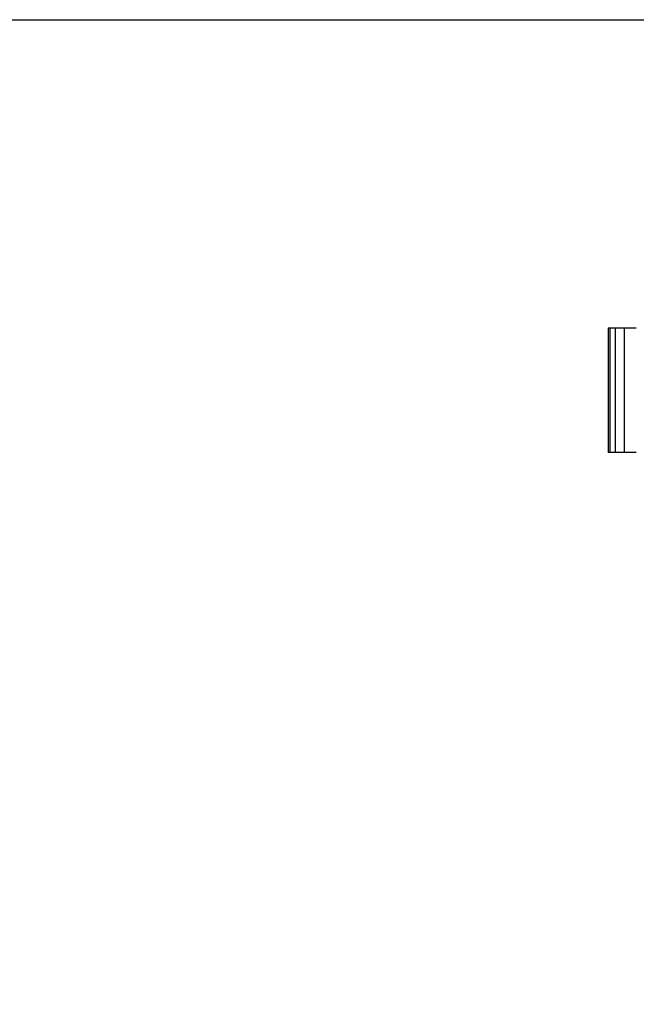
# Model space of a CAD drawing. Header units: millimetres. Extents: x 10 to 584, y 10 to 410.
# Tile 10 of 28: x 156 to 176, y 289 to 321. Entities that reach past the tile are written whole.
import ezdxf

# ---------------------------------------------------------------- set-up
doc = ezdxf.new("R2010")
doc.units = ezdxf.units.MM
doc.header["$LTSCALE"] = 2
doc.header["$PDSIZE"] = -1
doc.linetypes.add('SLD-实线', pattern=[0])
doc.layers.add('细实线层', color=7, linetype='SLD-实线')
doc.styles.add('SLDTEXTSTYLE1', font='txt')
doc.dimstyles.new('SLDDIMSTYLE8', dxfattribs={"dimtxt": 5, "dimasz": 5, "dimexe": 0, "dimexo": 0.0625, "dimgap": 1.25, "dimtad": 2, "dimrnd": 1e-09, "dimzin": 12, "dimdsep": 46, "dimtxsty": 'SLDTEXTSTYLE1', "dimsah": 1, "dimcen": 0.09, "dimadec": 0, "dimazin": 3, "dimtfac": 1, "dimtdec": 0, "dimtofl": 0, "dimtmove": 0, "dimatfit": 3, "dimfxl": 1, "dimfrac": 2, "dimtolj": 1, "dimtzin": 12, "dimarcsym": 0})

# ---------------------------------------------------------------- blocks, each defined once
blk = doc.blocks.new('_D_10')
at = {"layer": 'Defpoints', "color": 0}
for p in [(135.03, 320.718), (182.42, 240.023), (271.52, 240.023)]:
    blk.add_point(p, dxfattribs=at)
at = {"layer": '细实线层', "color": 0, "lineweight": -2}
for p, q in [((135.093, 320.718), (271.52, 320.718)), ((271.52, 315.718), (271.52, 245.023)), ((182.483, 240.023), (271.52, 240.023))]:
    blk.add_line(p, q, dxfattribs=at)
at = {"layer": '细实线层', "color": 0}
for points in [[(270.687, 315.718), (272.353, 315.718), (271.52, 320.718)], [(270.687, 245.023), (272.353, 245.023), (271.52, 240.023)]]:
    blk.add_solid(points, dxfattribs=at)
at = {"layer": '细实线层', "color": 0, "insert": (264.879, 280.661), "char_height": 5, "attachment_point": 2, "rotation": 90, "style": 'SLDTEXTSTYLE1'}
blk.add_mtext('\\A1;300%%p30', dxfattribs=at)

msp = doc.modelspace()

# ---------------------------------------------------------------- linework, layer by layer
at = {"color": 7, "linetype": 'SLD-实线', "lineweight": 25}
for p, q in [((174.720114, 310.798084), (174.720114, 306.798083)), ((174.776872, 310.798084), (174.720114, 310.798084)), ((174.778252, 310.798084), (174.778252, 306.798083)), ((174.94786, 310.798084), (174.778252, 310.798084)), ((174.950606, 310.798084), (174.950606, 306.798083)), ((175.231074, 310.798084), (174.950606, 310.798084)), ((175.235152, 310.798084), (175.235152, 306.798083)), ((175.623195, 310.798084), (175.235152, 310.798084)), ((174.776872, 306.798083), (174.720114, 306.798083)), ((174.94786, 306.798083), (174.778252, 306.798083)), ((175.231074, 306.798083), (174.950606, 306.798083)), ((175.623195, 306.798083), (175.235152, 306.798083))]:
    msp.add_line(p, q, dxfattribs=at)

# ---------------------------------------------------------------- dimensions: what is measured, and where the dimension line sits
at = {"layer": '细实线层'}
dim = msp.add_linear_dim(base=(271.520115, 240.022882), p1=(135.030115, 320.71786), p2=(182.420115, 240.022882), angle=90, text='300%%p30', dimstyle='SLDDIMSTYLE8', override={"dimtmove": 1}, dxfattribs=at)
dim.commit()
dim.dimension.update_dxf_attribs({"geometry": '_D_10', "text_midpoint": (271.520115, 280.661117), "dimtype": 160})

doc.saveas('drawing.dxf')
